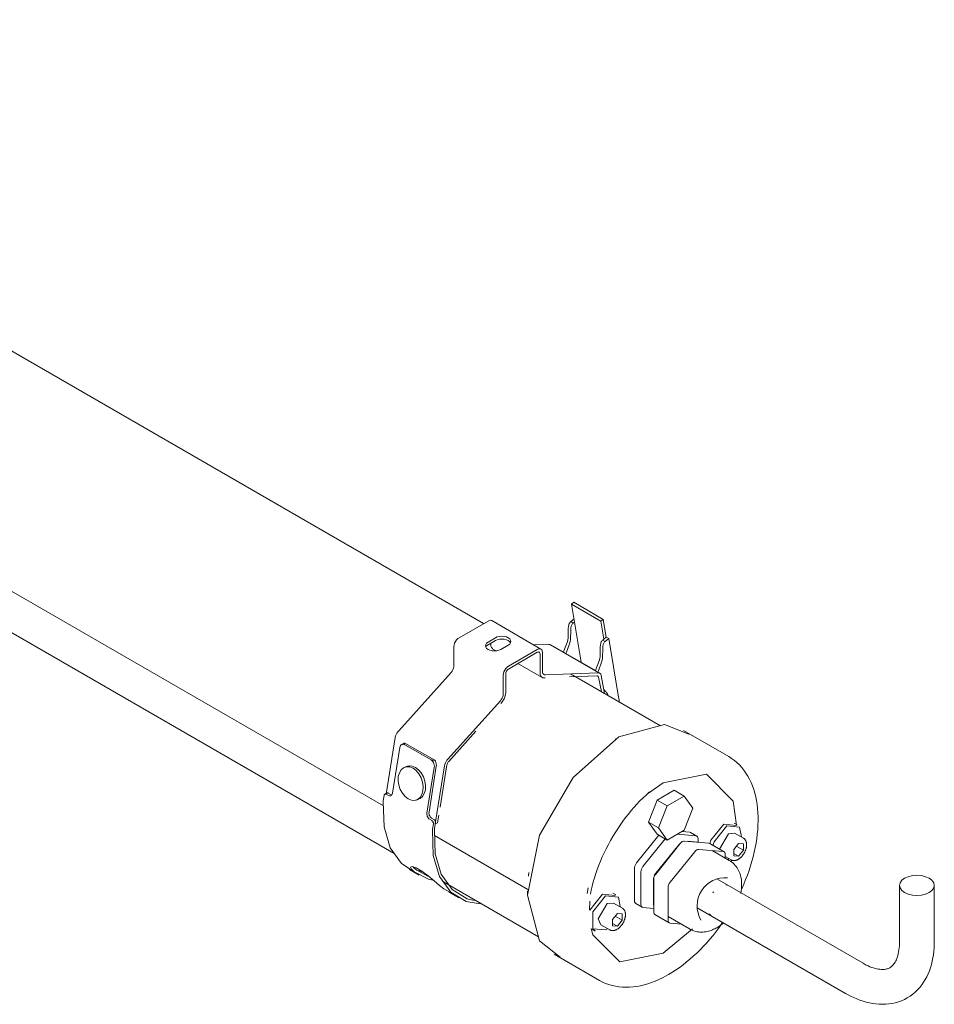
# Model space of a CAD drawing. Header units: millimetres. Extents: x 6125 to 10967, y 1457 to 6729.
# Tile 5 of 8: x 7775 to 8038, y 5272 to 5555. Entities that reach past the tile are written whole.
import ezdxf

# ---------------------------------------------------------------- set-up
doc = ezdxf.new("R2010")
doc.units = ezdxf.units.MM
doc.layers.add('E-LITE-EQPM', color=7, linetype='Continuous', lineweight=20)

# ---------------------------------------------------------------- blocks, each defined once
blk = doc.blocks.new('75750 - 75750 SCUBA Chrome wall lamp 20W-499335-00 Isometrico PDF')
at = {"layer": 'E-LITE-EQPM', "color": 251, "lineweight": 9, "true_color": 0x636466}
for p, q in [((2556.86, 5381.59), (2256.57, 5554.96)), ((2217.54, 5508.51), (2528.08, 5329.22)), ((2528.08, 5329.22), (2217.54, 5508.51)), ((2220.08, 5495.2), (2531.21, 5315.57)), ((2582.05, 5387.16), (2582.75, 5387.7)), ((2582.91, 5382.02), (2582.05, 5387.16)), ((2582.05, 5387.16), (2590.54, 5382.26)), ((2591.23, 5382.8), (2582.75, 5387.7)), ((2549.84, 5377.54), (2558.14, 5382.33)), ((2573.33, 5374.27), (2559.19, 5382.43)), ((2581.86, 5382.16), (2582.77, 5382.87)), ((2591.23, 5382.8), (2590.54, 5382.26)), ((2590.54, 5382.26), (2591.4, 5377.13)), ((2592.09, 5377.67), (2591.23, 5382.8)), ((2581.1, 5377.47), (2581.17, 5380.18)), ((2581.81, 5377.06), (2581.87, 5379.77)), ((2581.86, 5382.16), (2582.56, 5381.75)), ((2582.56, 5381.75), (2582.91, 5382.02)), ((2582.91, 5382.02), (2584.84, 5370.54)), ((2558.14, 5376.28), (2560.26, 5377.51)), ((2560.26, 5376.69), (2558.14, 5375.47)), ((2591.4, 5377.13), (2591.05, 5376.85)), ((2591.05, 5376.85), (2591.76, 5376.45)), ((2591.4, 5377.13), (2592.09, 5377.67)), ((2592.8, 5377.26), (2591.76, 5376.45)), ((2592.09, 5377.67), (2592.8, 5377.26)), ((2595.52, 5361.01), (2592.8, 5377.26)), ((2548.35, 5369.57), (2548.35, 5374.97)), ((2558.91, 5375.67), (2558.91, 5375.92)), ((2559.54, 5374.28), (2560.45, 5373.76)), ((2563.93, 5375.39), (2561.81, 5374.16)), ((2572.28, 5374.16), (2563.98, 5369.37)), ((2571.24, 5375.47), (2575.59, 5375.64)), ((2590.17, 5367.37), (2576.03, 5375.53)), ((2579.76, 5373.33), (2579.91, 5373.76)), ((2579.91, 5373.76), (2580.83, 5376.19)), ((2580.62, 5373.35), (2581.54, 5375.78)), ((2590.36, 5374.87), (2590.29, 5372.16)), ((2591.07, 5374.46), (2591, 5371.76)), ((2563.98, 5368.55), (2572.28, 5373.35)), ((2573.06, 5372.9), (2573.06, 5367.5)), ((2573.76, 5367.91), (2573.76, 5373.31)), ((2588.99, 5368.14), (2580.51, 5373.04)), ((2590.03, 5370.89), (2589.11, 5368.45)), ((2566.72, 5370.14), (2573.69, 5366.12)), ((2590.73, 5370.48), (2589.81, 5368.04)), ((2532.49, 5350.81), (2547.52, 5367.59)), ((2562.5, 5366.8), (2562.5, 5361.41)), ((2563.2, 5361.82), (2563.2, 5367.21)), ((2574.3, 5365.97), (2574.51, 5365.98)), ((2589.71, 5367.47), (2574.59, 5366.89)), ((2581.52, 5366.26), (2589.43, 5366.56)), ((2607.64, 5352.27), (2581.84, 5367.17)), ((2589.81, 5368.04), (2589.68, 5367.67)), ((2589.89, 5366.16), (2590.69, 5362.06)), ((2591.6, 5361.53), (2590.59, 5366.72)), ((2591.46, 5362.55), (2591.58, 5362.48)), ((2591.58, 5362.48), (2591.66, 5362.36)), ((2595.76, 5359.56), (2595.52, 5361.01)), ((2561.67, 5359.42), (2546.63, 5342.65)), ((2561.77, 5358.64), (2561.96, 5358.85)), ((2595.78, 5359.16), (2595.76, 5359.56)), ((2528.88, 5332.61), (2531.49, 5348.93)), ((2546.89, 5342.03), (2554.62, 5350.66)), ((2595.67, 5349), (2594.61, 5348.39)), ((2627.22, 5343.4), (2614.22, 5350.9)), ((2532.81, 5345.99), (2530.71, 5332.86)), ((2533.9, 5347.18), (2533.32, 5346.85)), ((2534.23, 5346.81), (2538, 5344.63)), ((2534.28, 5347.29), (2542.83, 5342.36)), ((2538, 5344.63), (2541.77, 5342.46)), ((2534.98, 5340.63), (2534.29, 5340.39)), ((2540.61, 5327.14), (2542.71, 5340.27)), ((2543.29, 5340.61), (2541.19, 5327.48)), ((2545.63, 5340.76), (2542.97, 5324.11)), ((2544.39, 5328.92), (2546.32, 5341)), ((2608.39, 5335.89), (2604.24, 5332.9)), ((2528.06, 5330.76), (2528.3, 5332.25)), ((2529.1, 5332.96), (2528.53, 5332.62)), ((2529.6, 5332.22), (2528.92, 5332.61)), ((2529.5, 5332.94), (2530.18, 5332.55)), ((2606.67, 5330.9), (2611.57, 5333.73)), ((2614.43, 5332.08), (2609.54, 5329.25)), ((2611.57, 5333.73), (2614.43, 5332.08)), ((2616.88, 5328.59), (2614.43, 5332.08)), ((2537.53, 5330.93), (2538.23, 5331.17)), ((2604.22, 5324.59), (2606.67, 5330.9)), ((2606.67, 5330.9), (2609.54, 5329.25)), ((2609.54, 5329.25), (2607.09, 5322.93)), ((2614.43, 5322.28), (2616.88, 5328.59)), ((2541.93, 5325.76), (2542.6, 5325.37)), ((2543.66, 5324.35), (2544.02, 5326.59)), ((2542.03, 5325.04), (2541.35, 5325.43)), ((2542.44, 5324.08), (2542.2, 5322.59)), ((2542.25, 5324.53), (2542.44, 5324.42)), ((2542.76, 5322.82), (2543.02, 5324.41)), ((2542.97, 5324.11), (2543.66, 5324.35)), ((2606.67, 5321.1), (2604.22, 5324.59)), ((2604.22, 5324.59), (2607.09, 5322.93)), ((2607.09, 5322.93), (2609.54, 5319.45)), ((2625.79, 5323.98), (2629.45, 5323.65)), ((2629.65, 5323.77), (2628.78, 5324.28)), ((2542.81, 5320.71), (2569.53, 5305.29)), ((2569.53, 5305.29), (2542.81, 5320.71)), ((2600.76, 5312.87), (2607.15, 5320.82)), ((2606.67, 5321.1), (2609.54, 5319.45)), ((2609.54, 5319.45), (2614.43, 5322.28)), ((2617.86, 5320.63), (2612.42, 5321.12)), ((2613.76, 5321.89), (2616.04, 5321.69)), ((2616.04, 5321.69), (2616.27, 5321.61)), ((2618.1, 5320.56), (2616.27, 5321.61)), ((2624.58, 5316.87), (2627.12, 5321.27)), ((2627.12, 5321.27), (2628.91, 5321.44)), ((2631.48, 5319.96), (2628.91, 5321.44)), ((2608.98, 5319.77), (2602.59, 5311.82)), ((2606.27, 5309.69), (2613.33, 5318.47)), ((2612.92, 5318.1), (2613.07, 5318.18)), ((2614.48, 5319.14), (2621.55, 5318.51)), ((2615.48, 5319.09), (2618.33, 5318.8)), ((2618.43, 5318.78), (2618.43, 5319.82)), ((2621.55, 5318.51), (2621.78, 5318.43)), ((2625.9, 5316.05), (2621.78, 5318.43)), ((2630.05, 5318.48), (2628.67, 5316.76)), ((2629.41, 5317.68), (2631.43, 5316.52)), ((2631.43, 5318.35), (2630.05, 5318.48)), ((2631.43, 5318.35), (2631.42, 5318.36)), ((2631.43, 5316.52), (2631.43, 5318.35)), ((2617.45, 5316.09), (2610.39, 5307.31)), ((2625.67, 5316.13), (2618.6, 5316.76)), ((2627.35, 5313.61), (2622.5, 5316.41)), ((2626.23, 5314.2), (2626.23, 5315.32)), ((2626.23, 5314.69), (2627.89, 5313.74)), ((2628.67, 5316.76), (2628.67, 5314.92)), ((2630.05, 5314.8), (2628.67, 5315.6)), ((2628.67, 5314.92), (2630.05, 5314.8)), ((2630.05, 5314.8), (2631.43, 5316.52)), ((2627.19, 5314.05), (2626.84, 5313.82)), ((2627.91, 5313.24), (2628.08, 5313.8)), ((2535.56, 5310.98), (2538.39, 5309.35)), ((2537.69, 5310.76), (2541.06, 5309.02)), ((2538.12, 5310.7), (2539.05, 5310.42)), ((2569.74, 5309.09), (2569.87, 5310.14)), ((2600.18, 5301.98), (2600.18, 5311.39)), ((2602.01, 5310.33), (2602.01, 5300.92)), ((2545.35, 5307.41), (2572.64, 5291.65)), ((2605.6, 5300.74), (2605.65, 5308.56)), ((2605.69, 5298.8), (2605.69, 5308.21)), ((2665.78, 5284.06), (2623.84, 5308.28)), ((2626.42, 5306.59), (2627.15, 5306.37)), ((2676.24, 5306.43), (2676.24, 5290.1)), ((2686.24, 5290.1), (2686.24, 5306.43)), ((2545.43, 5305.43), (2548.66, 5303.6)), ((2546.88, 5304.45), (2549.71, 5302.81)), ((2569.49, 5304.88), (2569.49, 5303.66)), ((2586.88, 5305.77), (2586.55, 5304.07)), ((2587.34, 5299.34), (2591, 5303.9)), ((2591, 5303.9), (2594.66, 5303.57)), ((2594.86, 5303.69), (2593.99, 5304.19)), ((2609.82, 5305.83), (2609.82, 5296.42)), ((2622.7, 5304.32), (2622.88, 5304.55)), ((2587.39, 5301.92), (2587.28, 5299.3)), ((2592.33, 5301.18), (2594.12, 5301.36)), ((2596.69, 5299.88), (2594.12, 5301.36)), ((2600.52, 5301.23), (2602.35, 5300.18)), ((2595.26, 5298.39), (2593.88, 5296.68)), ((2594.62, 5297.6), (2596.64, 5296.43)), ((2596.64, 5298.27), (2595.26, 5298.39)), ((2596.64, 5296.43), (2596.64, 5298.27)), ((2602.59, 5300.1), (2605.69, 5299.83)), ((2606.03, 5298.05), (2610.15, 5295.67)), ((2609.82, 5297.47), (2615.98, 5293.91)), ((2618.17, 5300.01), (2660.78, 5275.4)), ((2622.15, 5297.71), (2621.59, 5298.23)), ((2590.53, 5295.14), (2593.1, 5293.65)), ((2593.88, 5296.68), (2593.88, 5294.84)), ((2593.88, 5295.51), (2595.26, 5294.71)), ((2593.88, 5294.84), (2595.26, 5294.71)), ((2595.26, 5294.71), (2596.64, 5296.43)), ((2610.39, 5295.6), (2613.65, 5295.31)), ((2588.01, 5293.83), (2588.88, 5293.33)), ((2588.88, 5293.56), (2588.01, 5293.83)), ((2592.4, 5293.96), (2591.87, 5293.62)), ((2608.39, 5286.96), (2616.83, 5293.91)), ((2577.12, 5286.64), (2590.12, 5279.13))]:
    blk.add_line(p, q, dxfattribs=at)
for points in [[(2558.14, 5382.33, 0), (2558.52, 5382.49, 0), (2558.88, 5382.53, 0), (2559.19, 5382.43, 0)], [(2581.17, 5380.18, 0), (2581.21, 5380.71, 0), (2581.3, 5381.26, 0)], [(2581.3, 5381.26, 0), (2581.36, 5381.46, 0), (2581.45, 5381.66, 0), (2581.57, 5381.85, 0), (2581.71, 5382.02, 0), (2581.86, 5382.16, 0)], [(2581.87, 5379.77, 0), (2581.91, 5380.3, 0), (2582.01, 5380.85, 0)], [(2582.01, 5380.85, 0), (2582.07, 5381.06, 0), (2582.16, 5381.26, 0), (2582.28, 5381.45, 0), (2582.41, 5381.61, 0), (2582.56, 5381.75, 0)], [(2548.35, 5374.97, 0), (2548.41, 5375.44, 0), (2548.55, 5375.94, 0), (2548.79, 5376.43, 0), (2549.1, 5376.88, 0), (2549.45, 5377.26, 0), (2549.84, 5377.54, 0)], [(2560.26, 5377.51, 0), (2560.8, 5377.75, 0), (2561.42, 5377.9, 0), (2562.1, 5377.95, 0), (2562.77, 5377.9, 0), (2563.4, 5377.75, 0), (2563.93, 5377.51, 0), (2564.35, 5377.2, 0), (2564.61, 5376.84, 0), (2564.7, 5376.45, 0), (2564.61, 5376.06, 0), (2564.35, 5375.7, 0), (2563.93, 5375.39, 0)], [(2564.59, 5376.06, 0), (2564.35, 5376.38, 0), (2563.93, 5376.69, 0), (2563.4, 5376.93, 0), (2562.77, 5377.08, 0), (2562.1, 5377.13, 0), (2561.42, 5377.08, 0), (2560.8, 5376.93, 0), (2560.26, 5376.69, 0)], [(2580.83, 5376.19, 0), (2581.03, 5376.85, 0), (2581.1, 5377.47, 0)], [(2581.54, 5375.78, 0), (2581.73, 5376.44, 0), (2581.81, 5377.06, 0)], [(2591.05, 5376.85, 0), (2590.9, 5376.71, 0), (2590.76, 5376.55, 0), (2590.64, 5376.36, 0), (2590.55, 5376.16, 0), (2590.49, 5375.95, 0)], [(2561.81, 5374.16, 0), (2561.27, 5373.92, 0), (2560.65, 5373.77, 0), (2559.97, 5373.72, 0), (2559.3, 5373.77, 0), (2558.67, 5373.92, 0), (2558.14, 5374.16, 0), (2557.72, 5374.47, 0), (2557.46, 5374.83, 0), (2557.37, 5375.22, 0), (2557.46, 5375.61, 0), (2557.72, 5375.97, 0), (2558.14, 5376.28, 0)], [(2558.14, 5375.47, 0), (2557.72, 5375.16, 0), (2557.48, 5374.84, 0)], [(2559.54, 5374.28, 0), (2559.39, 5374.39, 0), (2559.13, 5374.71, 0), (2558.97, 5375.14, 0), (2558.91, 5375.67, 0)], [(2573.76, 5373.31, 0), (2573.71, 5373.72, 0), (2573.56, 5374.05, 0), (2573.33, 5374.27, 0), (2573.02, 5374.36, 0), (2572.66, 5374.33, 0), (2572.28, 5374.16, 0)], [(2575.63, 5375.63, 0), (2575.88, 5375.6, 0), (2576.14, 5375.46, 0)], [(2590.49, 5375.95, 0), (2590.4, 5375.4, 0), (2590.36, 5374.87, 0)], [(2591.2, 5375.55, 0), (2591.11, 5374.99, 0), (2591.07, 5374.46, 0)], [(2591.76, 5376.45, 0), (2591.6, 5376.31, 0), (2591.47, 5376.14, 0), (2591.35, 5375.95, 0), (2591.26, 5375.75, 0), (2591.2, 5375.55, 0)], [(2572.28, 5373.35, 0), (2572.48, 5373.43, 0), (2572.67, 5373.45, 0), (2572.83, 5373.4, 0), (2572.95, 5373.29, 0), (2573.03, 5373.11, 0), (2573.06, 5372.9, 0)], [(2580.51, 5373.04, 0), (2580.56, 5373.19, 0), (2580.62, 5373.35, 0)], [(2590.29, 5372.16, 0), (2590.22, 5371.54, 0), (2590.03, 5370.89, 0)], [(2591, 5371.76, 0), (2590.93, 5371.13, 0), (2590.73, 5370.48, 0)], [(2547.52, 5367.59, 0), (2547.8, 5367.94, 0), (2548.03, 5368.34, 0), (2548.21, 5368.76, 0), (2548.32, 5369.18, 0), (2548.35, 5369.57, 0)], [(2563.98, 5369.37, 0), (2563.6, 5369.09, 0), (2563.24, 5368.71, 0), (2562.93, 5368.26, 0), (2562.7, 5367.77, 0), (2562.55, 5367.27, 0), (2562.5, 5366.8, 0)], [(2563.2, 5367.21, 0), (2563.23, 5367.46, 0), (2563.31, 5367.72, 0), (2563.43, 5367.97, 0), (2563.59, 5368.21, 0), (2563.78, 5368.41, 0), (2563.98, 5368.55, 0)], [(2589.11, 5368.45, 0), (2589.05, 5368.29, 0), (2588.99, 5368.14, 0)], [(2573.06, 5367.5, 0), (2573.11, 5366.98, 0), (2573.27, 5366.54, 0), (2573.53, 5366.22, 0), (2573.88, 5366.03, 0), (2574.3, 5365.97, 0)], [(2574.59, 5366.89, 0), (2574.32, 5366.92, 0), (2574.08, 5367.05, 0), (2573.91, 5367.27, 0), (2573.8, 5367.56, 0), (2573.76, 5367.91, 0)], [(2589.43, 5366.55, 0), (2589.59, 5366.53, 0), (2589.73, 5366.46, 0), (2589.83, 5366.33, 0), (2589.89, 5366.16, 0)], [(2590.59, 5366.72, 0), (2590.47, 5367.05, 0), (2590.28, 5367.29, 0), (2590.02, 5367.43, 0), (2589.74, 5367.46, 0)], [(2562.5, 5361.41, 0), (2562.46, 5361.01, 0), (2562.35, 5360.6, 0), (2562.18, 5360.18, 0), (2561.94, 5359.78, 0), (2561.67, 5359.42, 0)], [(2561.96, 5358.85, 0), (2562.38, 5359.39, 0), (2562.73, 5359.98, 0), (2562.99, 5360.6, 0), (2563.15, 5361.23, 0), (2563.2, 5361.82, 0)], [(2592.53, 5361.01, 0), (2592.52, 5361.06, 0), (2592.51, 5361.1, 0), (2592.49, 5361.15, 0), (2592.48, 5361.2, 0), (2592.46, 5361.25, 0), (2592.45, 5361.29, 0), (2592.43, 5361.34, 0), (2592.41, 5361.38, 0), (2592.39, 5361.43, 0), (2592.37, 5361.47, 0), (2592.35, 5361.51, 0), (2592.32, 5361.56, 0), (2592.3, 5361.6, 0), (2592.28, 5361.64, 0), (2592.25, 5361.68, 0), (2592.22, 5361.72, 0), (2592.2, 5361.76, 0), (2592.17, 5361.8, 0), (2592.14, 5361.84, 0), (2592.11, 5361.88, 0), (2592.08, 5361.92, 0), (2592.05, 5361.96, 0), (2592.02, 5361.99, 0), (2591.98, 5362.03, 0), (2591.95, 5362.07, 0), (2591.92, 5362.1, 0), (2591.88, 5362.13, 0), (2591.84, 5362.17, 0), (2591.81, 5362.2, 0), (2591.77, 5362.23, 0), (2591.73, 5362.26, 0), (2591.69, 5362.29, 0), (2591.65, 5362.32, 0), (2591.61, 5362.35, 0), (2591.56, 5362.37, 0), (2591.55, 5362.38, 0)], [(2615.76, 5349.85, 0), (2608.78, 5352.58, 0), (2595.67, 5349.06, 0)], [(2531.49, 5348.93, 0), (2531.58, 5349.33, 0), (2531.74, 5349.74, 0), (2531.95, 5350.13, 0), (2532.2, 5350.5, 0), (2532.49, 5350.81, 0)], [(2595.67, 5349.06, 0), (2582.55, 5337.43, 0), (2572.95, 5320.8, 0), (2569.43, 5303.63, 0), (2572.95, 5290.51, 0), (2578.8, 5285.83, 0)], [(2534.23, 5346.81, 0), (2533.96, 5346.92, 0), (2533.69, 5346.96, 0), (2533.44, 5346.91, 0), (2533.22, 5346.78, 0), (2533.03, 5346.57, 0), (2532.89, 5346.3, 0), (2532.81, 5345.99, 0)], [(2533.61, 5346.91, 0), (2533.8, 5347.11, 0), (2534.03, 5347.24, 0), (2534.28, 5347.29, 0)], [(2534.28, 5347.29, 0), (2534.19, 5347.19, 0), (2534.14, 5347.09, 0), (2534.11, 5347, 0), (2534.12, 5346.93, 0), (2534.16, 5346.86, 0), (2534.23, 5346.81, 0)], [(2546.63, 5342.65, 0), (2546.34, 5342.33, 0), (2546.09, 5341.97, 0), (2545.88, 5341.57, 0), (2545.72, 5341.17, 0), (2545.63, 5340.76, 0)], [(2627.22, 5343.4, 0), (2628.05, 5342.88, 0), (2628.84, 5342.3, 0), (2629.59, 5341.68, 0), (2630.3, 5340.99, 0), (2630.97, 5340.26, 0), (2631.6, 5339.49, 0), (2632.18, 5338.66, 0), (2632.72, 5337.8, 0), (2633.21, 5336.9, 0), (2633.65, 5335.96, 0), (2634.05, 5334.98, 0), (2634.41, 5333.97, 0), (2634.72, 5332.93, 0), (2634.98, 5331.86, 0), (2635.2, 5330.76, 0), (2635.38, 5329.64, 0), (2635.51, 5328.49, 0), (2635.61, 5327.32, 0), (2635.65, 5326.12, 0), (2635.66, 5324.91, 0), (2635.62, 5323.67, 0), (2635.55, 5322.42, 0), (2635.43, 5321.16, 0), (2635.27, 5319.88, 0), (2635.07, 5318.59, 0), (2634.83, 5317.29, 0), (2634.55, 5315.99, 0), (2634.23, 5314.67, 0), (2633.87, 5313.36, 0), (2633.48, 5312.04, 0), (2633.05, 5310.71, 0), (2632.58, 5309.39, 0), (2632.08, 5308.08, 0), (2631.54, 5306.77, 0), (2630.97, 5305.46, 0), (2630.77, 5305.04, 0)], [(2536.62, 5340.07, 0), (2535.68, 5340.45, 0), (2534.75, 5340.5, 0), (2533.91, 5340.22, 0), (2533.2, 5339.63, 0), (2532.68, 5338.78, 0), (2532.38, 5337.7, 0), (2532.32, 5336.49, 0), (2532.5, 5335.23, 0), (2532.91, 5333.99, 0), (2533.54, 5332.87, 0), (2534.32, 5331.94, 0), (2535.21, 5331.26, 0)], [(2534.75, 5340.54, 0), (2535.45, 5340.74, 0), (2536.37, 5340.69, 0), (2537.31, 5340.31, 0)], [(2535.21, 5331.26, 0), (2536.15, 5330.88, 0), (2537.07, 5330.83, 0), (2537.91, 5331.1, 0), (2538.62, 5331.69, 0), (2539.15, 5332.55, 0), (2539.45, 5333.62, 0), (2539.51, 5334.83, 0), (2539.33, 5336.1, 0), (2538.91, 5337.34, 0), (2538.29, 5338.46, 0), (2537.51, 5339.39, 0), (2536.62, 5340.07, 0)], [(2537.31, 5340.31, 0), (2538.2, 5339.63, 0), (2538.98, 5338.7, 0), (2539.6, 5337.57, 0), (2540.02, 5336.34, 0), (2540.2, 5335.07, 0), (2540.14, 5333.86, 0), (2539.84, 5332.79, 0), (2539.32, 5331.93, 0), (2538.61, 5331.34, 0), (2537.92, 5331.09, 0)], [(2541.77, 5342.46, 0), (2541.87, 5342.41, 0), (2542, 5342.38, 0), (2542.17, 5342.36, 0), (2542.36, 5342.34, 0), (2542.58, 5342.34, 0), (2542.83, 5342.36, 0)], [(2542.71, 5340.27, 0), (2542.73, 5340.62, 0), (2542.7, 5340.99, 0), (2542.6, 5341.36, 0), (2542.45, 5341.7, 0), (2542.26, 5342.01, 0), (2542.02, 5342.27, 0), (2541.77, 5342.46, 0)], [(2542.83, 5342.36, 0), (2543.02, 5342.05, 0), (2543.17, 5341.7, 0), (2543.27, 5341.33, 0), (2543.31, 5340.96, 0), (2543.29, 5340.61, 0)], [(2546.32, 5341, 0), (2546.37, 5341.22, 0), (2546.46, 5341.45, 0), (2546.58, 5341.67, 0), (2546.73, 5341.86, 0), (2546.89, 5342.03, 0)], [(2629.5, 5323.67, 0), (2628.54, 5330.61, 0), (2620.85, 5338.4, 0), (2608.39, 5335.89, 0)], [(2528.92, 5332.61, 0), (2528.81, 5332.66, 0), (2528.69, 5332.67, 0), (2528.58, 5332.65, 0), (2528.48, 5332.59, 0), (2528.4, 5332.5, 0), (2528.34, 5332.39, 0), (2528.3, 5332.25, 0)], [(2528.88, 5332.58, 0), (2528.91, 5332.72, 0), (2528.97, 5332.84, 0), (2529.06, 5332.93, 0), (2529.15, 5332.98, 0), (2529.27, 5333, 0), (2529.38, 5332.99, 0), (2529.5, 5332.94, 0)], [(2530.71, 5332.86, 0), (2530.65, 5332.61, 0), (2530.54, 5332.4, 0), (2530.39, 5332.24, 0), (2530.22, 5332.14, 0), (2530.02, 5332.1, 0), (2529.81, 5332.13, 0), (2529.6, 5332.22, 0)], [(2530.18, 5332.55, 0), (2530.39, 5332.46, 0), (2530.54, 5332.43, 0)], [(2587.53, 5303.88, 0), (2587.77, 5305.05, 0), (2588.05, 5306.22, 0), (2588.36, 5307.41, 0), (2588.71, 5308.6, 0), (2589.09, 5309.8, 0), (2589.5, 5311, 0), (2589.95, 5312.2, 0), (2590.43, 5313.39, 0), (2590.94, 5314.59, 0), (2591.49, 5315.78, 0), (2592.06, 5316.96, 0), (2592.67, 5318.13, 0), (2593.3, 5319.29, 0), (2593.96, 5320.43, 0), (2594.64, 5321.56, 0), (2595.35, 5322.67, 0), (2596.08, 5323.76, 0), (2596.84, 5324.83, 0), (2597.61, 5325.87, 0), (2598.41, 5326.89, 0), (2599.22, 5327.88, 0), (2600.05, 5328.84, 0), (2600.89, 5329.78, 0), (2601.75, 5330.67, 0), (2602.62, 5331.54, 0), (2603.5, 5332.37, 0), (2604.39, 5333.16, 0), (2604.49, 5333.26, 0)], [(2528.04, 5330.42, 0), (2528.05, 5330.59, 0), (2528.06, 5330.76, 0)], [(2536.92, 5310.3, 0), (2533.28, 5312.67, 0), (2530.06, 5317.17, 0), (2528.28, 5323.2, 0), (2528.04, 5330.42, 0)], [(2541.35, 5325.43, 0), (2541.15, 5325.58, 0), (2540.97, 5325.78, 0), (2540.81, 5326.02, 0), (2540.7, 5326.29, 0), (2540.62, 5326.58, 0), (2540.59, 5326.87, 0), (2540.61, 5327.14, 0)], [(2541.19, 5327.48, 0), (2541.17, 5327.2, 0), (2541.2, 5326.91, 0), (2541.28, 5326.63, 0), (2541.39, 5326.35, 0), (2541.55, 5326.11, 0), (2541.73, 5325.91, 0), (2541.93, 5325.76, 0)], [(2542.44, 5324.08, 0), (2542.45, 5324.24, 0), (2542.44, 5324.4, 0), (2542.39, 5324.56, 0), (2542.33, 5324.71, 0), (2542.24, 5324.84, 0), (2542.14, 5324.96, 0), (2542.03, 5325.04, 0)], [(2542.6, 5325.37, 0), (2542.72, 5325.29, 0), (2542.82, 5325.18, 0), (2542.91, 5325.04, 0), (2542.97, 5324.89, 0), (2543.01, 5324.73, 0), (2543.03, 5324.57, 0), (2543.02, 5324.41, 0)], [(2621.84, 5318.44, 0), (2622.13, 5319.43, 0), (2625.79, 5323.98, 0)], [(2622.65, 5317.81, 0), (2623, 5318.92, 0), (2626.66, 5323.48, 0)], [(2626.66, 5323.48, 0), (2630.33, 5323.15, 0), (2630.86, 5320.41, 0)], [(2542.2, 5322.59, 0), (2542.19, 5322.42, 0), (2542.18, 5322.25, 0)], [(2542.18, 5322.25, 0), (2542.42, 5315.04, 0), (2544.21, 5309, 0), (2547.42, 5304.51, 0), (2551.88, 5301.82, 0), (2555.87, 5301.1, 0)], [(2542.75, 5322.58, 0), (2542.75, 5322.7, 0), (2542.76, 5322.82, 0)], [(2554.13, 5302.05, 0), (2552.17, 5302.56, 0), (2547.83, 5305.21, 0), (2544.7, 5309.62, 0), (2542.97, 5315.53, 0), (2542.75, 5322.58, 0)], [(2618.43, 5319.82, 0), (2618.39, 5320.14, 0), (2618.28, 5320.39, 0), (2618.1, 5320.56, 0), (2617.86, 5320.63, 0)], [(2605.78, 5308.96, 0), (2605.96, 5309.43, 0), (2612.92, 5318.1, 0)], [(2613.33, 5318.47, 0), (2613.6, 5318.76, 0), (2613.9, 5318.98, 0), (2614.2, 5319.11, 0), (2614.48, 5319.14, 0)], [(2631.48, 5319.96, 0), (2631.57, 5319.9, 0), (2631.66, 5319.84, 0), (2631.74, 5319.77, 0), (2631.82, 5319.7, 0), (2631.89, 5319.62, 0), (2631.96, 5319.54, 0), (2632.02, 5319.45, 0), (2632.07, 5319.36, 0), (2632.13, 5319.26, 0), (2632.17, 5319.17, 0), (2632.21, 5319.07, 0), (2632.25, 5318.96, 0), (2632.28, 5318.86, 0), (2632.31, 5318.75, 0), (2632.33, 5318.64, 0), (2632.35, 5318.53, 0), (2632.36, 5318.41, 0), (2632.37, 5318.3, 0), (2632.37, 5318.18, 0), (2632.37, 5318.06, 0), (2632.37, 5317.94, 0), (2632.36, 5317.82, 0), (2632.35, 5317.7, 0), (2632.34, 5317.58, 0), (2632.32, 5317.45, 0), (2632.29, 5317.33, 0), (2632.27, 5317.21, 0), (2632.24, 5317.08, 0), (2632.2, 5316.96, 0), (2632.17, 5316.83, 0), (2632.13, 5316.71, 0), (2632.08, 5316.58, 0), (2632.04, 5316.46, 0), (2631.98, 5316.34, 0), (2631.93, 5316.21, 0), (2631.87, 5316.09, 0), (2631.81, 5315.97, 0), (2631.75, 5315.85, 0), (2631.69, 5315.74, 0), (2631.62, 5315.62, 0), (2631.55, 5315.5, 0), (2631.47, 5315.39, 0), (2631.4, 5315.28, 0), (2631.32, 5315.17, 0), (2631.24, 5315.06, 0), (2631.16, 5314.96, 0), (2631.07, 5314.86, 0), (2630.99, 5314.76, 0), (2630.9, 5314.66, 0), (2630.81, 5314.57, 0), (2630.72, 5314.48, 0), (2630.62, 5314.39, 0), (2630.53, 5314.31, 0), (2630.43, 5314.23, 0), (2630.33, 5314.15, 0), (2630.24, 5314.08, 0), (2630.14, 5314.01, 0), (2630.03, 5313.95, 0), (2629.94, 5313.89, 0)], [(2618.6, 5316.76, 0), (2618.32, 5316.73, 0), (2618.03, 5316.6, 0), (2617.73, 5316.38, 0), (2617.45, 5316.09, 0)], [(2626.23, 5315.32, 0), (2626.2, 5315.64, 0), (2626.08, 5315.89, 0), (2625.9, 5316.05, 0), (2625.67, 5316.13, 0)], [(2536.94, 5310.33, 0), (2536.12, 5311.1, 0), (2535.88, 5311.67, 0), (2536.34, 5311.86, 0), (2537.48, 5311.5, 0), (2539.12, 5310.55, 0), (2540.95, 5309.19, 0), (2542.7, 5307.74, 0), (2544.21, 5306.43, 0), (2545.43, 5305.43, 0)], [(2536.65, 5311.77, 0), (2536.84, 5311.51, 0), (2537.69, 5310.76, 0)], [(2600.18, 5311.39, 0), (2600.22, 5311.76, 0), (2600.34, 5312.14, 0), (2600.52, 5312.52, 0), (2600.76, 5312.87, 0)], [(2602.59, 5311.82, 0), (2602.35, 5311.47, 0), (2602.17, 5311.09, 0), (2602.05, 5310.7, 0), (2602.01, 5310.33, 0)], [(2627.35, 5313.61, 0), (2627.74, 5313.37, 0), (2628.11, 5313.1, 0), (2628.46, 5312.81, 0), (2628.78, 5312.5, 0), (2629.08, 5312.17, 0), (2629.36, 5311.83, 0), (2629.61, 5311.47, 0), (2629.83, 5311.11, 0), (2630.04, 5310.74, 0), (2630.21, 5310.36, 0), (2630.37, 5309.98, 0), (2630.5, 5309.6, 0), (2630.62, 5309.22, 0), (2630.71, 5308.84, 0), (2630.79, 5308.45, 0), (2630.85, 5308.07, 0), (2630.89, 5307.69, 0), (2630.92, 5307.3, 0), (2630.94, 5306.92, 0), (2630.94, 5306.54, 0), (2630.93, 5306.16, 0), (2630.91, 5305.79, 0), (2630.87, 5305.41, 0), (2630.82, 5305.04, 0), (2630.77, 5304.66, 0), (2630.7, 5304.29, 0), (2630.67, 5304.14, 0)], [(2627.89, 5313.74, 0), (2627.98, 5313.69, 0), (2628.08, 5313.64, 0), (2628.18, 5313.61, 0), (2628.28, 5313.58, 0), (2628.39, 5313.55, 0), (2628.49, 5313.54, 0), (2628.6, 5313.53, 0), (2628.71, 5313.53, 0), (2628.81, 5313.53, 0), (2628.92, 5313.54, 0), (2629.03, 5313.55, 0), (2629.14, 5313.57, 0), (2629.24, 5313.6, 0), (2629.35, 5313.63, 0), (2629.46, 5313.66, 0), (2629.56, 5313.7, 0), (2629.67, 5313.75, 0), (2629.77, 5313.8, 0), (2629.88, 5313.85, 0), (2629.94, 5313.89, 0)], [(2542.26, 5307.9, 0), (2541.03, 5308.21, 0), (2536.94, 5310.33, 0)], [(2605.69, 5308.21, 0), (2605.73, 5308.57, 0), (2605.85, 5308.96, 0), (2606.03, 5309.34, 0), (2606.27, 5309.69, 0)], [(2684.78, 5304.39, 0), (2685.57, 5304.99, 0), (2686.07, 5305.69, 0), (2686.24, 5306.43, 0), (2686.07, 5307.18, 0), (2685.57, 5307.88, 0), (2684.78, 5308.47, 0), (2683.74, 5308.93, 0), (2682.54, 5309.22, 0), (2681.24, 5309.32, 0), (2679.95, 5309.22, 0), (2678.74, 5308.93, 0), (2677.71, 5308.47, 0)], [(2610.39, 5307.31, 0), (2610.15, 5306.96, 0), (2609.97, 5306.58, 0), (2609.86, 5306.19, 0), (2609.82, 5305.83, 0)], [(2677.71, 5308.47, 0), (2676.91, 5307.88, 0), (2676.41, 5307.18, 0), (2676.24, 5306.43, 0), (2676.41, 5305.69, 0), (2676.91, 5304.99, 0), (2677.71, 5304.39, 0), (2678.74, 5303.93, 0), (2679.95, 5303.64, 0), (2681.24, 5303.55, 0), (2682.54, 5303.64, 0), (2683.74, 5303.93, 0), (2684.78, 5304.39, 0)], [(2591.87, 5293.62, 0), (2588.21, 5293.95, 0), (2588.21, 5298.83, 0), (2591.87, 5303.39, 0)], [(2591.87, 5303.39, 0), (2595.54, 5303.06, 0), (2596.07, 5300.33, 0)], [(2590.53, 5295.14, 0), (2589.79, 5296.78, 0), (2592.33, 5301.18, 0)], [(2600.52, 5301.23, 0), (2600.34, 5301.4, 0), (2600.22, 5301.66, 0), (2600.18, 5301.98, 0)], [(2602.01, 5300.92, 0), (2602.05, 5300.6, 0), (2602.17, 5300.35, 0), (2602.35, 5300.18, 0), (2602.59, 5300.1, 0)], [(2596.69, 5299.88, 0), (2596.78, 5299.82, 0), (2596.87, 5299.76, 0), (2596.95, 5299.69, 0), (2597.03, 5299.61, 0), (2597.1, 5299.54, 0), (2597.17, 5299.45, 0), (2597.23, 5299.36, 0), (2597.28, 5299.27, 0), (2597.34, 5299.18, 0), (2597.38, 5299.08, 0), (2597.42, 5298.98, 0), (2597.46, 5298.88, 0), (2597.49, 5298.77, 0), (2597.52, 5298.66, 0), (2597.54, 5298.55, 0), (2597.56, 5298.44, 0), (2597.57, 5298.33, 0), (2597.58, 5298.21, 0), (2597.58, 5298.09, 0), (2597.59, 5297.98, 0), (2597.58, 5297.86, 0), (2597.57, 5297.74, 0), (2597.56, 5297.61, 0), (2597.55, 5297.49, 0), (2597.53, 5297.37, 0), (2597.51, 5297.25, 0), (2597.48, 5297.12, 0), (2597.45, 5297, 0), (2597.41, 5296.87, 0), (2597.38, 5296.75, 0), (2597.34, 5296.62, 0), (2597.29, 5296.5, 0), (2597.25, 5296.37, 0), (2597.2, 5296.25, 0), (2597.14, 5296.13, 0), (2597.08, 5296.01, 0), (2597.03, 5295.89, 0), (2596.96, 5295.77, 0), (2596.9, 5295.65, 0), (2596.83, 5295.53, 0), (2596.76, 5295.42, 0), (2596.69, 5295.3, 0), (2596.61, 5295.19, 0), (2596.53, 5295.08, 0), (2596.45, 5294.98, 0), (2596.37, 5294.87, 0), (2596.28, 5294.77, 0), (2596.2, 5294.67, 0), (2596.11, 5294.58, 0), (2596.02, 5294.48, 0), (2595.93, 5294.39, 0), (2595.83, 5294.31, 0), (2595.74, 5294.22, 0), (2595.64, 5294.14, 0), (2595.54, 5294.07, 0), (2595.45, 5293.99, 0), (2595.35, 5293.93, 0), (2595.24, 5293.86, 0), (2595.15, 5293.81, 0)], [(2606.03, 5298.05, 0), (2605.85, 5298.22, 0), (2605.73, 5298.48, 0), (2605.69, 5298.8, 0)], [(2609.82, 5296.42, 0), (2609.86, 5296.1, 0), (2609.97, 5295.84, 0), (2610.15, 5295.67, 0), (2610.39, 5295.6, 0)], [(2625.49, 5295.78, 0), (2625.29, 5295.49, 0), (2624.46, 5294.33, 0), (2623.6, 5293.19, 0), (2622.73, 5292.08, 0), (2621.83, 5291, 0), (2620.91, 5289.95, 0), (2619.97, 5288.93, 0), (2619.02, 5287.94, 0), (2618.05, 5286.99, 0), (2617.06, 5286.08, 0), (2616.06, 5285.2, 0), (2615.05, 5284.36, 0), (2614.03, 5283.56, 0), (2613, 5282.8, 0), (2611.96, 5282.08, 0), (2610.92, 5281.41, 0), (2609.97, 5280.84, 0)], [(2625.63, 5295.59, 0), (2625.59, 5295.56, 0), (2625.3, 5295.32, 0), (2625, 5295.09, 0), (2624.7, 5294.86, 0), (2624.39, 5294.65, 0), (2624.07, 5294.44, 0), (2623.78, 5294.27, 0)], [(2587.77, 5294.01, 0), (2588.25, 5292.23, 0), (2595.94, 5284.44, 0), (2608.39, 5286.96, 0)], [(2593.1, 5293.65, 0), (2593.19, 5293.6, 0), (2593.29, 5293.56, 0), (2593.39, 5293.52, 0), (2593.49, 5293.49, 0), (2593.6, 5293.47, 0), (2593.7, 5293.45, 0), (2593.81, 5293.44, 0), (2593.92, 5293.44, 0), (2594.02, 5293.44, 0), (2594.13, 5293.45, 0), (2594.24, 5293.47, 0), (2594.35, 5293.49, 0), (2594.45, 5293.51, 0), (2594.56, 5293.54, 0), (2594.67, 5293.58, 0), (2594.77, 5293.62, 0), (2594.88, 5293.66, 0), (2594.98, 5293.71, 0), (2595.09, 5293.77, 0), (2595.15, 5293.81, 0)], [(2615.98, 5293.91, 0), (2616.38, 5293.7, 0), (2616.8, 5293.51, 0), (2617.22, 5293.36, 0), (2617.66, 5293.23, 0), (2618.09, 5293.13, 0), (2618.52, 5293.07, 0), (2618.96, 5293.03, 0), (2619.38, 5293.01, 0), (2619.81, 5293.02, 0), (2620.22, 5293.06, 0), (2620.63, 5293.11, 0), (2621.02, 5293.19, 0), (2621.41, 5293.28, 0), (2621.79, 5293.39, 0), (2622.16, 5293.51, 0), (2622.53, 5293.65, 0), (2622.88, 5293.81, 0), (2623.23, 5293.97, 0), (2623.56, 5294.15, 0), (2623.78, 5294.27, 0)], [(2673.48, 5282.8, 0), (2673.69, 5282.93, 0), (2673.89, 5283.08, 0), (2674.08, 5283.24, 0), (2674.27, 5283.42, 0), (2674.46, 5283.63, 0), (2674.65, 5283.86, 0), (2674.83, 5284.12, 0), (2675.01, 5284.41, 0), (2675.18, 5284.73, 0), (2675.35, 5285.08, 0), (2675.51, 5285.47, 0), (2675.66, 5285.89, 0), (2675.79, 5286.34, 0), (2675.91, 5286.82, 0), (2676.01, 5287.34, 0), (2676.1, 5287.88, 0), (2676.17, 5288.46, 0), (2676.21, 5289.06, 0), (2676.24, 5289.69, 0), (2676.24, 5290.1, 0)], [(2678.48, 5274.14, 0), (2679.27, 5274.64, 0), (2680.03, 5275.19, 0), (2680.74, 5275.78, 0), (2681.42, 5276.43, 0), (2682.05, 5277.11, 0), (2682.63, 5277.84, 0), (2683.17, 5278.6, 0), (2683.66, 5279.39, 0), (2684.1, 5280.21, 0), (2684.5, 5281.05, 0), (2684.86, 5281.92, 0), (2685.17, 5282.8, 0), (2685.44, 5283.71, 0), (2685.67, 5284.64, 0), (2685.86, 5285.58, 0), (2686.01, 5286.53, 0), (2686.12, 5287.5, 0), (2686.2, 5288.48, 0), (2686.24, 5289.47, 0), (2686.24, 5290.1, 0)], [(2673.48, 5282.8, 0), (2673.27, 5282.69, 0), (2673.05, 5282.59, 0), (2672.81, 5282.51, 0), (2672.56, 5282.43, 0), (2672.28, 5282.37, 0), (2671.99, 5282.32, 0), (2671.67, 5282.3, 0), (2671.33, 5282.29, 0), (2670.97, 5282.29, 0), (2670.58, 5282.33, 0), (2670.16, 5282.38, 0), (2669.73, 5282.46, 0), (2669.27, 5282.57, 0), (2668.79, 5282.71, 0), (2668.29, 5282.88, 0), (2667.78, 5283.08, 0), (2667.24, 5283.31, 0), (2666.7, 5283.57, 0), (2666.14, 5283.86, 0), (2665.78, 5284.06, 0)], [(2590.12, 5279.13, 0), (2590.98, 5278.68, 0), (2591.87, 5278.28, 0), (2592.79, 5277.94, 0), (2593.74, 5277.66, 0), (2594.71, 5277.45, 0), (2595.69, 5277.3, 0), (2596.7, 5277.2, 0), (2597.71, 5277.17, 0), (2598.74, 5277.2, 0), (2599.78, 5277.28, 0), (2600.82, 5277.42, 0), (2601.87, 5277.62, 0), (2602.93, 5277.87, 0), (2603.99, 5278.18, 0), (2605.05, 5278.54, 0), (2606.11, 5278.94, 0), (2607.18, 5279.4, 0), (2608.24, 5279.91, 0), (2609.3, 5280.47, 0), (2609.97, 5280.84, 0)], [(2678.48, 5274.14, 0), (2677.66, 5273.71, 0), (2676.81, 5273.33, 0), (2675.93, 5273.01, 0), (2675.04, 5272.74, 0), (2674.13, 5272.54, 0), (2673.21, 5272.4, 0), (2672.29, 5272.31, 0), (2671.36, 5272.29, 0), (2670.42, 5272.31, 0), (2669.49, 5272.39, 0), (2668.57, 5272.51, 0), (2667.64, 5272.68, 0), (2666.72, 5272.9, 0), (2665.81, 5273.17, 0), (2664.9, 5273.47, 0), (2664, 5273.82, 0), (2663.1, 5274.21, 0), (2662.21, 5274.63, 0), (2661.34, 5275.09, 0), (2660.78, 5275.4, 0)]]:
    blk.add_polyline3d(points, dxfattribs=at)
at = {"layer": 'E-LITE-EQPM', "color": 251, "true_color": 0x636466}
blk.add_arc((2626.23, 5300.56), 8.08, 85.0903, 210.4071, dxfattribs=at)

msp = doc.modelspace()

# ---------------------------------------------------------------- block references
at = {"layer": 'E-LITE-EQPM', "color": 8, "lineweight": 9, "true_color": 0x808080}
msp.add_blockref('75750 - 75750 SCUBA Chrome wall lamp 20W-499335-00 Isometrico PDF', (5351.61, 0), dxfattribs=at)

doc.saveas('drawing.dxf')
